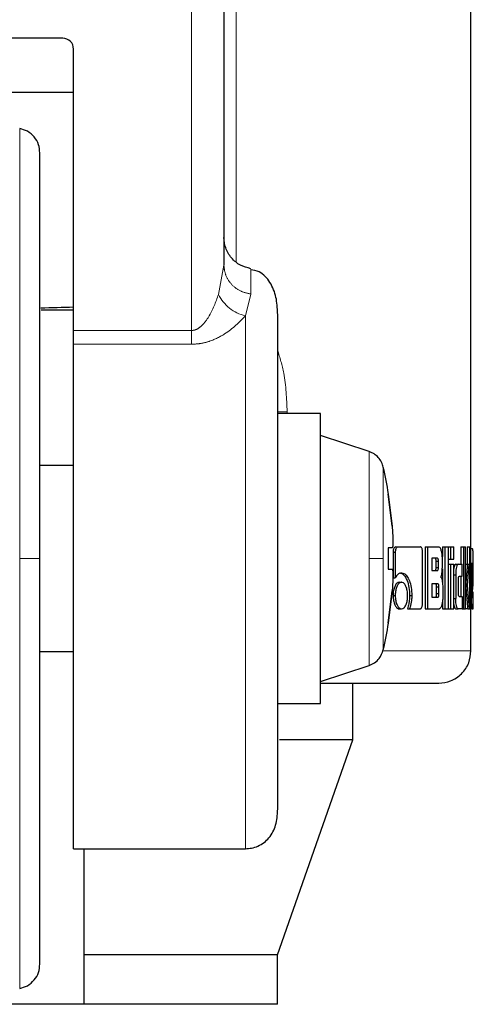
# Model space of a CAD drawing. Header units: millimetres. Extents: x 19 to 255, y 64 to 156.
# Tile 63 of 76: x 224.79 to 225.523, y 63.543 to 65.132. Entities that reach past the tile are written whole.
import ezdxf

# ---------------------------------------------------------------- set-up
doc = ezdxf.new("R2010")
doc.units = ezdxf.units.MM
doc.linetypes.add('PHANTOM', pattern=[12.7, 6.35, -1.27, 1.27, -1.27, 1.27, -1.27])

msp = doc.modelspace()

# ---------------------------------------------------------------- linework, layer by layer
at = {"color": 8, "linetype": 'PHANTOM', "lineweight": 18}
for p, q in [((225.1398, 64.7416), (225.1398, 65.5011)), ((225.0681, 64.6304), (225.0681, 65.3134)), ((224.7903, 64.9564), (224.7903, 64.2623)), ((225.1115, 64.6885), (225.1202, 64.7358)), ((225.1635, 64.689), (225.1549, 64.6539)), ((225.1549, 64.6539), (225.1549, 63.7939)), ((225.0681, 64.6304), (224.8773, 64.6304)), ((224.8773, 64.6081), (225.0681, 64.6081)), ((225.2223, 64.4993), (225.2069, 64.4993)), ((225.2223, 64.4965), (225.2223, 64.4993)), ((225.3549, 64.4348), (225.3549, 64.2623)), ((225.3777, 64.2623), (225.3777, 64.4096)), ((224.7903, 64.2623), (224.7903, 63.5682)), ((225.3549, 64.2623), (225.3549, 64.0898)), ((225.3777, 64.115), (225.3777, 64.2623)), ((225.5224, 64.2546), (225.5192, 64.2546)), ((225.5192, 64.1131), (225.3787, 64.1131))]:
    msp.add_line(p, q, dxfattribs=at)
at = {"color": 7, "linetype": 'Continuous', "lineweight": 25}
for p, q in [((225.5192, 64.2544), (225.5192, 65.5011)), ((225.1202, 65.2973), (225.1202, 64.7358)), ((224.8599, 65.1021), (224.1659, 65.1021)), ((224.8773, 64.6304), (224.8773, 65.0847)), ((224.7663, 65.0153), (224.8773, 65.0153)), ((225.1209, 64.728), (225.12, 64.7301)), ((224.8248, 64.6638), (224.8773, 64.6638)), ((224.8773, 64.6081), (224.8773, 64.6304)), ((224.8773, 63.7939), (224.8773, 64.6081)), ((225.2763, 64.4965), (225.2069, 64.4965)), ((225.2763, 64.2623), (225.2763, 64.4965)), ((225.3549, 64.4348), (225.2763, 64.461)), ((224.8773, 64.4123), (224.8229, 64.4123)), ((225.3858, 64.3664), (225.3861, 64.3664)), ((225.3858, 64.3664), (225.392, 64.3144)), ((225.392, 64.3144), (225.3858, 64.3664)), ((225.392, 64.2797), (225.3858, 64.2797)), ((225.3858, 64.2797), (225.3858, 64.245)), ((225.392, 64.2797), (225.3858, 64.2797)), ((225.3936, 64.2726), (225.3936, 64.2313)), ((225.3936, 64.2726), (225.3971, 64.2726)), ((225.3971, 64.2726), (225.3971, 64.2313)), ((225.3977, 64.2811), (225.4012, 64.2811)), ((225.4012, 64.2811), (225.4377, 64.2811)), ((225.4411, 64.1898), (225.4411, 64.2726)), ((225.4453, 64.2811), (225.4453, 64.1811)), ((225.4453, 64.2811), (225.449, 64.2811)), ((225.449, 64.2811), (225.449, 64.1811)), ((225.449, 64.2811), (225.4672, 64.2811)), ((225.4734, 64.2811), (225.4734, 64.2655)), ((225.4734, 64.2811), (225.4772, 64.2811)), ((225.4772, 64.2811), (225.483, 64.2811)), ((225.4772, 64.2811), (225.4772, 64.1811)), ((225.483, 64.1811), (225.483, 64.2811)), ((225.483, 64.2811), (225.4864, 64.2811)), ((225.4864, 64.2811), (225.4916, 64.2811)), ((225.4864, 64.2811), (225.4864, 64.2611)), ((225.4916, 64.2611), (225.4916, 64.2811)), ((225.5032, 64.2811), (225.5032, 64.2531)), ((225.5032, 64.2811), (225.5071, 64.2811)), ((225.5071, 64.2811), (225.5071, 64.1811)), ((225.5071, 64.2811), (225.5105, 64.2811)), ((225.5105, 64.1811), (225.5105, 64.2811)), ((225.5133, 64.2811), (225.5133, 64.253)), ((225.5133, 64.2811), (225.5172, 64.2811)), ((225.5172, 64.2811), (225.5192, 64.2811)), ((225.5172, 64.2811), (225.5172, 64.1811)), ((225.5192, 64.1811), (225.5192, 64.2811)), ((225.5192, 64.2787), (225.5212, 64.2787)), ((225.2763, 64.0281), (225.2763, 64.2623)), ((225.4651, 64.2626), (225.4563, 64.2626)), ((225.4563, 64.2626), (225.4563, 64.2428)), ((225.463, 64.2479), (225.463, 64.2576)), ((225.4668, 64.2576), (225.463, 64.2576)), ((225.4668, 64.2479), (225.4668, 64.2576)), ((225.4731, 64.2506), (225.4731, 64.2626)), ((225.483, 64.2611), (225.4864, 64.2611)), ((225.4864, 64.2611), (225.4916, 64.2611)), ((225.3858, 64.245), (225.392, 64.245)), ((225.4563, 64.2428), (225.4651, 64.2428)), ((225.463, 64.2479), (225.4668, 64.2479)), ((225.4734, 64.2457), (225.4734, 64.221)), ((225.483, 64.253), (225.4864, 64.253)), ((225.4864, 64.253), (225.4864, 64.1811)), ((225.4864, 64.253), (225.4916, 64.253)), ((225.4916, 64.1811), (225.4916, 64.253)), ((225.4946, 64.2531), (225.4985, 64.2531)), ((225.4985, 64.2531), (225.5052, 64.2531)), ((225.5052, 64.2336), (225.5052, 64.2531)), ((225.5105, 64.253), (225.5135, 64.253)), ((225.5135, 64.253), (225.5164, 64.253)), ((225.5138, 64.2188), (225.5164, 64.253)), ((225.5192, 64.2544), (225.5214, 64.2544)), ((225.5214, 64.2544), (225.5227, 64.2544)), ((225.5224, 64.2546), (225.5224, 64.2544)), ((225.3936, 64.2313), (225.3971, 64.2313)), ((225.4036, 64.224), (225.4072, 64.224)), ((225.4916, 64.2361), (225.4946, 64.2361)), ((225.4946, 64.2361), (225.4946, 64.198)), ((225.4992, 64.2061), (225.4992, 64.2286)), ((225.5002, 64.2336), (225.5052, 64.2336)), ((225.5032, 64.2336), (225.5032, 64.2011)), ((225.5192, 64.237), (225.5203, 64.237)), ((225.5203, 64.237), (225.5203, 64.1983)), ((225.5215, 64.2331), (225.5215, 64.2223)), ((225.5227, 64.2329), (225.5215, 64.2329)), ((225.5215, 64.2223), (225.5227, 64.2312)), ((225.5227, 64.2312), (225.5215, 64.2312)), ((225.5225, 64.2381), (225.5218, 64.2381)), ((225.5227, 64.2312), (225.5227, 64.2329)), ((225.5231, 64.2196), (225.5231, 64.237)), ((225.392, 64.2103), (225.3858, 64.1582)), ((225.3858, 64.1582), (225.392, 64.2103)), ((225.466, 64.2212), (225.4563, 64.2212)), ((225.4563, 64.2212), (225.4563, 64.2)), ((225.4638, 64.2051), (225.4638, 64.2162)), ((225.4676, 64.2162), (225.4638, 64.2162)), ((225.4676, 64.2051), (225.4676, 64.2162)), ((225.4738, 64.2137), (225.4738, 64.1995)), ((225.5105, 64.2188), (225.5108, 64.2188)), ((225.5169, 64.1811), (225.5138, 64.2188)), ((225.5215, 64.2042), (225.5231, 64.2196)), ((225.5224, 64.2087), (225.5224, 64.2023)), ((225.3935, 64.2025), (225.397, 64.2025)), ((225.4201, 64.2026), (225.4237, 64.2026)), ((225.4563, 64.2), (225.466, 64.2)), ((225.4676, 64.2051), (225.4638, 64.2051)), ((225.4734, 64.1935), (225.4734, 64.1811)), ((225.4916, 64.198), (225.4946, 64.198)), ((225.5002, 64.2011), (225.5052, 64.2011)), ((225.5052, 64.2011), (225.5052, 64.1811)), ((225.5192, 64.1983), (225.5203, 64.1983)), ((225.5217, 64.2014), (225.5231, 64.2014)), ((225.5231, 64.1811), (225.5231, 64.2014)), ((225.4036, 64.1811), (225.4072, 64.1811)), ((225.4166, 64.1813), (225.4202, 64.1813)), ((225.4202, 64.1813), (225.4377, 64.1813)), ((225.4453, 64.1811), (225.449, 64.1811)), ((225.449, 64.1811), (225.4679, 64.1811)), ((225.4734, 64.1811), (225.4772, 64.1811)), ((225.4772, 64.1811), (225.483, 64.1811)), ((225.483, 64.1811), (225.4864, 64.1811)), ((225.4864, 64.1811), (225.4916, 64.1811)), ((225.4946, 64.1811), (225.4985, 64.1811)), ((225.5052, 64.1811), (225.4985, 64.1811)), ((225.5052, 64.1811), (225.5071, 64.1811)), ((225.5071, 64.1811), (225.5105, 64.1811)), ((225.5141, 64.1811), (225.5105, 64.1811)), ((225.5141, 64.1811), (225.5169, 64.1811)), ((225.5169, 64.1811), (225.5172, 64.1811)), ((225.5172, 64.1811), (225.5192, 64.1811)), ((225.5192, 64.1131), (225.5192, 64.1811)), ((225.5214, 64.1811), (225.5192, 64.1811)), ((225.5214, 64.1811), (225.5231, 64.1811)), ((225.3861, 64.1582), (225.3858, 64.1582)), ((224.8229, 64.1123), (224.8773, 64.1123)), ((225.2763, 64.0636), (225.3549, 64.0898)), ((225.3284, 63.9697), (225.3284, 64.0611)), ((225.2069, 64.0281), (225.2763, 64.0281)), ((225.2069, 63.6227), (225.3284, 63.9697)), ((225.3284, 63.9697), (225.2098, 63.9697)), ((224.8773, 63.7939), (225.1549, 63.7939)), ((224.8946, 63.6227), (224.8946, 63.7939)), ((225.2069, 63.6227), (224.8946, 63.6227)), ((224.8946, 63.5427), (224.8946, 63.6227)), ((225.2069, 63.5427), (225.2069, 63.6227)), ((224.8946, 63.5427), (224.7211, 63.5427)), ((225.2069, 63.5427), (224.8946, 63.5427))]:
    msp.add_line(p, q, dxfattribs=at)
for centre, radius, start, end in [((224.8599, 65.0847), 0.0174, 0, 90), ((224.7318, 64.2623), 0.6625, 9.0401, 12.8479), ((224.7318, 64.2623), 0.6625, 347.1521, 350.9599)]:
    msp.add_arc(centre, radius, start, end, dxfattribs=at)
at = {"color": 8, "linetype": 'PHANTOM', "lineweight": 18}
msp.add_arc((225.1698, 64.7171), 0.0649, 206.1093, 256.6995, dxfattribs=at)
at = {"color": 7, "linetype": 'Continuous', "lineweight": 25}
msp.add_ellipse((224.5129, 64.7184), major_axis=(0.8294, 0), ratio=0.067037, start_param=5.097181, end_param=5.167242, dxfattribs=at)
for points, knots in [([(224.8229, 64.9171), (224.8225, 64.9216), (224.8216, 64.9308), (224.8143, 64.9432), (224.8035, 64.9526), (224.7946, 64.9552), (224.7903, 64.9564)], [0, 0, 0, 0, 0.242357, 0.500002, 0.757665, 1, 1, 1, 1]), ([(224.8229, 64.2623), (224.8229, 64.2817), (224.8229, 64.3217), (224.8229, 64.3832), (224.8229, 64.4483), (224.8229, 64.5167), (224.8229, 64.5874), (224.8229, 64.6516), (224.8229, 64.7083), (224.8229, 64.7573), (224.8229, 64.8023), (224.8229, 64.8418), (224.8229, 64.8744), (224.8229, 64.8986), (224.8229, 64.9142), (224.8229, 64.9162), (224.8229, 64.9171)], [0, 0, 0, 0, 0.056514, 0.116768, 0.180699, 0.251724, 0.328022, 0.409681, 0.474925, 0.543225, 0.614383, 0.688109, 0.76403, 0.841682, 0.920534, 1, 1, 1, 1]), ([(225.1635, 64.7301), (225.1578, 64.7316), (225.1461, 64.7348), (225.1317, 64.7469), (225.1219, 64.763), (225.1207, 64.7748), (225.1202, 64.7805)], [0, 0, 0, 0, 0.241925, 0.498171, 0.755321, 1, 1, 1, 1]), ([(225.2069, 64.6579), (225.2065, 64.6667), (225.2058, 64.6841), (225.1961, 64.7082), (225.1808, 64.7253), (225.168, 64.7276), (225.1633, 64.7285)], [0, 0, 0, 0, 0.283063, 0.564085, 0.839301, 1, 1, 1, 1]), ([(225.2069, 64.6573), (225.2069, 64.6567), (225.2069, 64.6501), (225.2069, 64.6244), (225.2069, 64.5814), (225.2069, 64.5283), (225.2069, 64.4704), (225.2069, 64.4106), (225.2069, 64.3517), (225.2069, 64.2956), (225.2069, 64.2422), (225.2069, 64.1891), (225.2069, 64.1342), (225.2069, 64.0772), (225.2069, 64.0204), (225.2069, 63.9666), (225.2069, 63.9187), (225.2069, 63.8819), (225.2069, 63.861), (225.2069, 63.857), (225.2069, 63.8567)], [0, 0, 0, 0, 0.006813, 0.078905, 0.149595, 0.217782, 0.282593, 0.34343, 0.399957, 0.452071, 0.499845, 0.547589, 0.599674, 0.656171, 0.716978, 0.781765, 0.849932, 0.920608, 0.992694, 1, 1, 1, 1]), ([(225.3777, 64.4096), (225.3769, 64.4124), (225.3751, 64.4181), (225.3699, 64.4255), (225.3631, 64.4314), (225.3576, 64.4337), (225.3549, 64.4348)], [0, 0, 0, 0, 0.245851, 0.500011, 0.754172, 1, 1, 1, 1]), ([(225.392, 64.3144), (225.3923, 64.3105), (225.3929, 64.3027), (225.3932, 64.2923), (225.3931, 64.2845), (225.3927, 64.2803), (225.3922, 64.2798), (225.392, 64.2797)], [0, 0, 0, 0, 0.2141783, 0.4283888, 0.6418684, 0.8550501, 1, 1, 1, 1]), ([(225.3977, 64.2811), (225.3971, 64.2809), (225.396, 64.2807), (225.3947, 64.2786), (225.3938, 64.2761), (225.3936, 64.274), (225.3936, 64.2728), (225.3936, 64.2726)], [0, 0, 0, 0, 0.270837, 0.516569, 0.734673, 0.950516, 1, 1, 1, 1]), ([(225.4012, 64.2811), (225.4007, 64.2809), (225.3997, 64.2807), (225.3984, 64.279), (225.3975, 64.2766), (225.3971, 64.2743), (225.3971, 64.2729), (225.3971, 64.2726)], [0, 0, 0, 0, 0.23785, 0.478378, 0.691181, 0.914876, 1, 1, 1, 1]), ([(225.4411, 64.2726), (225.4411, 64.2736), (225.441, 64.2757), (225.4403, 64.2783), (225.4394, 64.2801), (225.4385, 64.2809), (225.438, 64.281), (225.4377, 64.2811)], [0, 0, 0, 0, 0.2319438, 0.4667068, 0.6743174, 0.8669249, 1, 1, 1, 1]), ([(225.4731, 64.2626), (225.4731, 64.2646), (225.4729, 64.2686), (225.4717, 64.2743), (225.4702, 64.2788), (225.4685, 64.2809), (225.4675, 64.281), (225.4672, 64.2811)], [0, 0, 0, 0, 0.211222, 0.417827, 0.697608, 0.899547, 1, 1, 1, 1]), ([(225.5212, 64.2787), (225.5213, 64.2786), (225.5217, 64.2784), (225.522, 64.2765), (225.5222, 64.2729), (225.5224, 64.2677), (225.5224, 64.2614), (225.5224, 64.2566), (225.5224, 64.2546)], [0, 0, 0, 0, 0.202661, 0.407288, 0.523056, 0.638653, 0.845681, 1, 1, 1, 1]), ([(224.8229, 63.6075), (224.8229, 63.6085), (224.8229, 63.6104), (224.8229, 63.6261), (224.8229, 63.6503), (224.8229, 63.6829), (224.8229, 63.7223), (224.8229, 63.7673), (224.8229, 63.8163), (224.8229, 63.8731), (224.8229, 63.9373), (224.8229, 64.0079), (224.8229, 64.0866), (224.8229, 64.1713), (224.8229, 64.2333), (224.8229, 64.2623)], [0, 0, 0, 0, 0.079473, 0.158331, 0.23599, 0.311917, 0.38565, 0.456814, 0.52512, 0.59037, 0.672045, 0.748348, 0.819371, 0.915252, 1, 1, 1, 1]), ([(225.463, 64.2576), (225.463, 64.2585), (225.463, 64.2598), (225.4627, 64.2613), (225.4623, 64.2621), (225.4618, 64.2626), (225.4615, 64.2626), (225.4613, 64.2626)], [0, 0, 0, 0, 0.316302, 0.470107, 0.624941, 0.841285, 1, 1, 1, 1]), ([(225.4668, 64.2576), (225.4668, 64.2585), (225.4667, 64.2598), (225.4664, 64.2613), (225.4661, 64.2621), (225.4656, 64.2626), (225.4652, 64.2626), (225.4651, 64.2626)], [0, 0, 0, 0, 0.314544, 0.468283, 0.623021, 0.839809, 1, 1, 1, 1]), ([(225.392, 64.245), (225.3923, 64.2446), (225.3929, 64.2438), (225.3932, 64.2379), (225.3931, 64.2291), (225.3927, 64.2194), (225.3922, 64.2129), (225.392, 64.2103)], [0, 0, 0, 0, 0.214179, 0.428391, 0.641871, 0.855043, 1, 1, 1, 1]), ([(225.4072, 64.239), (225.406, 64.2389), (225.4031, 64.2385), (225.3996, 64.2354), (225.3977, 64.2323), (225.3971, 64.2313)], [0, 0, 0, 0, 0.350305, 0.79252, 1, 1, 1, 1]), ([(225.4037, 64.239), (225.4049, 64.2389), (225.408, 64.2385), (225.4124, 64.2345), (225.4165, 64.2266), (225.4196, 64.2158), (225.4199, 64.207), (225.4201, 64.2026)], [0, 0, 0, 0, 0.140567, 0.342326, 0.543219, 0.771879, 1, 1, 1, 1]), ([(225.4072, 64.239), (225.4085, 64.2389), (225.4115, 64.2385), (225.416, 64.2345), (225.4201, 64.2265), (225.4232, 64.2157), (225.4235, 64.207), (225.4237, 64.2026)], [0, 0, 0, 0, 0.14166, 0.344218, 0.545939, 0.775194, 1, 1, 1, 1]), ([(225.4613, 64.2428), (225.4616, 64.2429), (225.462, 64.243), (225.4625, 64.2438), (225.4628, 64.2449), (225.463, 64.2463), (225.463, 64.2474), (225.463, 64.2479)], [0, 0, 0, 0, 0.305854, 0.463093, 0.621156, 0.820753, 1, 1, 1, 1]), ([(225.4651, 64.2428), (225.4654, 64.2429), (225.4658, 64.243), (225.4662, 64.2437), (225.4666, 64.2448), (225.4668, 64.2462), (225.4668, 64.2473), (225.4668, 64.2479)], [0, 0, 0, 0, 0.2725885, 0.4361721, 0.6012031, 0.7925016, 1, 1, 1, 1]), ([(225.4703, 64.2322), (225.4707, 64.2328), (225.4715, 64.2338), (225.4723, 64.2368), (225.473, 64.2425), (225.4731, 64.2473), (225.4731, 64.2506)], [0, 0, 0, 0, 0.186517, 0.343301, 0.548834, 1, 1, 1, 1]), ([(225.4946, 64.2531), (225.4941, 64.2529), (225.4932, 64.2524), (225.4921, 64.2494), (225.4917, 64.247), (225.4916, 64.2463)], [0, 0, 0, 0, 0.419106, 0.841414, 1, 1, 1, 1]), ([(225.4985, 64.2531), (225.498, 64.2529), (225.497, 64.2524), (225.4958, 64.2487), (225.4949, 64.2438), (225.4946, 64.2393), (225.4946, 64.2367), (225.4946, 64.2361)], [0, 0, 0, 0, 0.246114, 0.494048, 0.706476, 0.93269, 1, 1, 1, 1]), ([(225.5135, 64.253), (225.5133, 64.2507), (225.5131, 64.2482), (225.5129, 64.2455), (225.5129, 64.2449), (225.5128, 64.2442), (225.5127, 64.2436), (225.5127, 64.243), (225.5127, 64.2426), (225.5126, 64.242), (225.5126, 64.2414), (225.5125, 64.2408), (225.5125, 64.2404), (225.5124, 64.2399), (225.5124, 64.2395), (225.5124, 64.2391), (225.5123, 64.2385), (225.5122, 64.2375), (225.512, 64.2343), (225.5116, 64.2302), (225.5112, 64.2261), (225.5111, 64.224), (225.5109, 64.2219), (225.5108, 64.2202), (225.5108, 64.2188)], [0, 0, 0, 0, 0.20701, 0.2199587, 0.2458259, 0.2587713, 0.2846396, 0.2975883, 0.3105186, 0.3234685, 0.3493335, 0.3622789, 0.3752092, 0.3881558, 0.4010861, 0.4140327, 0.426976, 0.4528429, 0.5046058, 0.7116209, 0.8151253, 0.8668878, 0.8927681, 1, 1, 1, 1]), ([(225.5214, 64.2544), (225.5213, 64.2541), (225.521, 64.2537), (225.5207, 64.2499), (225.5204, 64.245), (225.5203, 64.2405), (225.5203, 64.2378), (225.5203, 64.237)], [0, 0, 0, 0, 0.242858, 0.48718, 0.701515, 0.919942, 1, 1, 1, 1]), ([(225.5231, 64.237), (225.5231, 64.2392), (225.5231, 64.2437), (225.5231, 64.2491), (225.5229, 64.2529), (225.5228, 64.2543), (225.5227, 64.2543), (225.5227, 64.2544)], [0, 0, 0, 0, 0.242798, 0.486982, 0.70087, 0.920408, 1, 1, 1, 1]), ([(225.4036, 64.224), (225.4024, 64.2237), (225.3998, 64.2232), (225.3967, 64.2186), (225.3944, 64.2125), (225.3935, 64.2068), (225.3935, 64.2034), (225.3935, 64.2025)], [0, 0, 0, 0, 0.241016, 0.484144, 0.693274, 0.917409, 1, 1, 1, 1]), ([(225.4072, 64.224), (225.4059, 64.2237), (225.4033, 64.2232), (225.4001, 64.2185), (225.3979, 64.2124), (225.397, 64.2068), (225.397, 64.2034), (225.397, 64.2025)], [0, 0, 0, 0, 0.243014, 0.488115, 0.698173, 0.92111, 1, 1, 1, 1]), ([(225.417, 64.2025), (225.4169, 64.2052), (225.4166, 64.2108), (225.4145, 64.2174), (225.4118, 64.2221), (225.4092, 64.2238), (225.4076, 64.2239), (225.4072, 64.224)], [0, 0, 0, 0, 0.243046, 0.488091, 0.700029, 0.923096, 1, 1, 1, 1]), ([(225.4703, 64.2322), (225.4707, 64.2318), (225.4716, 64.231), (225.4727, 64.2275), (225.4736, 64.2216), (225.4737, 64.2167), (225.4738, 64.2137)], [0, 0, 0, 0, 0.175773, 0.369276, 0.612783, 1, 1, 1, 1]), ([(225.4992, 64.2286), (225.4992, 64.2293), (225.4992, 64.2304), (225.4993, 64.2319), (225.4995, 64.2328), (225.4999, 64.2335), (225.5001, 64.2335), (225.5002, 64.2336)], [0, 0, 0, 0, 0.24927, 0.412072, 0.576292, 0.763882, 1, 1, 1, 1]), ([(225.5218, 64.2381), (225.5218, 64.238), (225.5217, 64.2378), (225.5216, 64.2366), (225.5215, 64.2351), (225.5215, 64.2338), (225.5215, 64.2332), (225.5215, 64.2331)], [0, 0, 0, 0, 0.272059, 0.519386, 0.755465, 0.965062, 1, 1, 1, 1]), ([(225.5227, 64.2329), (225.5227, 64.2337), (225.5227, 64.2349), (225.5227, 64.2364), (225.5227, 64.2373), (225.5226, 64.238), (225.5226, 64.238), (225.5225, 64.2381)], [0, 0, 0, 0, 0.273277, 0.436197, 0.600546, 0.749613, 1, 1, 1, 1]), ([(225.4638, 64.2162), (225.4638, 64.2171), (225.4638, 64.2184), (225.4635, 64.2199), (225.4631, 64.2208), (225.4626, 64.2212), (225.4623, 64.2212), (225.4622, 64.2212)], [0, 0, 0, 0, 0.32279, 0.475933, 0.630143, 0.845197, 1, 1, 1, 1]), ([(225.4676, 64.2162), (225.4676, 64.2171), (225.4675, 64.2184), (225.4673, 64.2199), (225.4669, 64.2208), (225.4664, 64.2212), (225.4661, 64.2212), (225.466, 64.2212)], [0, 0, 0, 0, 0.3209165, 0.4740405, 0.6282107, 0.8437684, 1, 1, 1, 1]), ([(225.5108, 64.2188), (225.5108, 64.2179), (225.5109, 64.2161), (225.5113, 64.2113), (225.5117, 64.2071), (225.512, 64.2036), (225.5121, 64.2031), (225.5121, 64.2027), (225.5122, 64.202), (225.5124, 64.1998), (225.5126, 64.1975), (225.5128, 64.1951), (225.513, 64.1936), (225.5131, 64.192), (225.5133, 64.1892), (225.5137, 64.1857), (225.5139, 64.1826), (225.5141, 64.1811)], [0, 0, 0, 0, 0.06175, 0.125048, 0.377858, 0.393637, 0.409436, 0.417323, 0.433105, 0.464684, 0.590986, 0.62256, 0.654123, 0.717283, 0.74885, 0.875151, 1, 1, 1, 1]), ([(225.3935, 64.2025), (225.3936, 64.1998), (225.3939, 64.1943), (225.3961, 64.1877), (225.3989, 64.183), (225.4016, 64.1812), (225.4032, 64.1811), (225.4036, 64.1811)], [0, 0, 0, 0, 0.2410404, 0.4842377, 0.6934769, 0.91301, 1, 1, 1, 1]), ([(225.397, 64.2025), (225.3971, 64.1997), (225.3974, 64.1942), (225.3996, 64.1875), (225.4025, 64.1829), (225.4052, 64.1812), (225.4068, 64.1811), (225.4072, 64.1811)], [0, 0, 0, 0, 0.243071, 0.488322, 0.697741, 0.916591, 1, 1, 1, 1]), ([(225.4072, 64.1811), (225.4085, 64.1813), (225.411, 64.1819), (225.4141, 64.1865), (225.4162, 64.1926), (225.417, 64.1982), (225.417, 64.2016), (225.417, 64.2025)], [0, 0, 0, 0, 0.242932, 0.488026, 0.701035, 0.919139, 1, 1, 1, 1]), ([(225.4201, 64.2026), (225.42, 64.1999), (225.4198, 64.1953), (225.4187, 64.188), (225.4174, 64.1839), (225.4166, 64.1813)], [0, 0, 0, 0, 0.347834, 0.596133, 1, 1, 1, 1]), ([(225.4237, 64.2026), (225.4236, 64.1999), (225.4234, 64.1933), (225.4219, 64.1861), (225.4205, 64.1822), (225.4202, 64.1813)], [0, 0, 0, 0, 0.3514013, 0.8539989, 1, 1, 1, 1]), ([(225.4622, 64.2), (225.4624, 64.2001), (225.4628, 64.2002), (225.4633, 64.2009), (225.4636, 64.2019), (225.4638, 64.2034), (225.4638, 64.2045), (225.4638, 64.2051)], [0, 0, 0, 0, 0.27161, 0.432035, 0.593925, 0.793188, 1, 1, 1, 1]), ([(225.466, 64.2), (225.4662, 64.2001), (225.4666, 64.2002), (225.4671, 64.2009), (225.4674, 64.2019), (225.4676, 64.2034), (225.4676, 64.2045), (225.4676, 64.2051)], [0, 0, 0, 0, 0.266613, 0.428909, 0.593029, 0.790484, 1, 1, 1, 1]), ([(225.4738, 64.1995), (225.4737, 64.1975), (225.4736, 64.1934), (225.4724, 64.1877), (225.4708, 64.1833), (225.4691, 64.1812), (225.4682, 64.1811), (225.4679, 64.1811)], [0, 0, 0, 0, 0.212318, 0.418128, 0.699506, 0.906011, 1, 1, 1, 1]), ([(225.4985, 64.1811), (225.498, 64.1813), (225.497, 64.1818), (225.4957, 64.1858), (225.4949, 64.1908), (225.4946, 64.1951), (225.4946, 64.1976), (225.4946, 64.198)], [0, 0, 0, 0, 0.254566, 0.510662, 0.728411, 0.945242, 1, 1, 1, 1]), ([(225.5002, 64.2011), (225.5001, 64.2012), (225.4998, 64.2013), (225.4995, 64.2021), (225.4993, 64.2032), (225.4992, 64.2046), (225.4992, 64.2056), (225.4992, 64.2061)], [0, 0, 0, 0, 0.324255, 0.47565, 0.626706, 0.831192, 1, 1, 1, 1]), ([(225.5214, 64.1811), (225.5213, 64.1813), (225.521, 64.1817), (225.5206, 64.1856), (225.5204, 64.1905), (225.5203, 64.195), (225.5203, 64.1977), (225.5203, 64.1983)], [0, 0, 0, 0, 0.246544, 0.49487, 0.706894, 0.924836, 1, 1, 1, 1]), ([(225.5217, 64.2014), (225.5217, 64.2014), (225.5216, 64.2014), (225.5216, 64.2018), (225.5216, 64.2022), (225.5215, 64.203), (225.5215, 64.2037), (225.5215, 64.2042)], [0, 0, 0, 0, 0.334833, 0.463227, 0.562579, 0.662347, 1, 1, 1, 1]), ([(225.4377, 64.1813), (225.4381, 64.1814), (225.439, 64.1816), (225.4401, 64.1834), (225.4408, 64.1858), (225.4411, 64.1881), (225.4411, 64.1894), (225.4411, 64.1898)], [0, 0, 0, 0, 0.237268, 0.477403, 0.692848, 0.91819, 1, 1, 1, 1]), ([(225.4916, 64.188), (225.4917, 64.1872), (225.4921, 64.1848), (225.493, 64.1822), (225.494, 64.1811), (225.4945, 64.1811), (225.4946, 64.1811)], [0, 0, 0, 0, 0.174187, 0.54373, 0.91165, 1, 1, 1, 1]), ([(225.3549, 64.0898), (225.3579, 64.0911), (225.364, 64.0937), (225.3729, 64.102), (225.3759, 64.1101), (225.3777, 64.115)], [0, 0, 0, 0, 0.276681, 0.562561, 1, 1, 1, 1]), ([(225.4672, 64.0611), (225.4737, 64.0617), (225.4838, 64.0628), (225.496, 64.0693), (225.5043, 64.0761), (225.511, 64.0844), (225.5175, 64.0965), (225.5185, 64.1066), (225.5192, 64.1131)], [0, 0, 0, 0, 0.239822, 0.368824, 0.500509, 0.632108, 0.76091, 1, 1, 1, 1]), ([(225.2765, 64.0611), (225.2788, 64.0611), (225.3069, 64.0611), (225.3498, 64.0611), (225.4027, 64.0611), (225.4396, 64.0611), (225.4629, 64.0611), (225.4658, 64.0611), (225.4672, 64.0611)], [0, 0, 0, 0, 0.017447, 0.214358, 0.412628, 0.610642, 0.806837, 1, 1, 1, 1]), ([(225.1549, 63.7939), (225.1583, 63.7941), (225.1657, 63.7945), (225.18, 63.7994), (225.1953, 63.8117), (225.2056, 63.8329), (225.2065, 63.848), (225.2069, 63.856)], [0, 0, 0, 0, 0.086447, 0.18446, 0.414338, 0.687432, 1, 1, 1, 1]), ([(224.7903, 63.5682), (224.7946, 63.5694), (224.8035, 63.572), (224.8143, 63.5815), (224.8216, 63.5938), (224.8225, 63.603), (224.8229, 63.6075)], [0, 0, 0, 0, 0.242336, 0.499999, 0.757644, 1, 1, 1, 1])]:
    msp.add_open_spline(points, degree=3, knots=knots, dxfattribs=at)
at = {"color": 8, "linetype": 'PHANTOM', "lineweight": 18}
for points, knots in [([(225.1202, 64.7358), (225.1208, 64.7304), (225.122, 64.7193), (225.1317, 64.7045), (225.146, 64.6933), (225.1578, 64.6904), (225.1635, 64.689)], [0, 0, 0, 0, 0.242155, 0.500012, 0.757874, 1, 1, 1, 1]), ([(225.1635, 64.7294), (225.1635, 64.7295), (225.1635, 64.7301), (225.1635, 64.724), (225.1635, 64.7114), (225.1635, 64.6964), (225.1635, 64.689)], [0, 0, 0, 0, 0.0460759, 0.362054, 0.6808644, 1, 1, 1, 1]), ([(225.0681, 64.6304), (225.0694, 64.6305), (225.0722, 64.6307), (225.0776, 64.6327), (225.0866, 64.6392), (225.1004, 64.6584), (225.107, 64.6762), (225.1115, 64.6885)], [0, 0, 0, 0, 0.044601, 0.092458, 0.197674, 0.444538, 1, 1, 1, 1]), ([(225.0681, 64.6081), (225.073, 64.6084), (225.0831, 64.6089), (225.1019, 64.6141), (225.1303, 64.6284), (225.1451, 64.6437), (225.1549, 64.6539)], [0, 0, 0, 0, 0.122511, 0.251549, 0.502022, 1, 1, 1, 1]), ([(225.0681, 64.6081), (225.0681, 64.6114), (225.0681, 64.6179), (225.0681, 64.6263), (225.0681, 64.6304)], [0, 0, 0, 0, 0.4999947, 1, 1, 1, 1]), ([(225.2069, 64.5987), (225.2107, 64.5865), (225.2203, 64.5548), (225.2215, 64.5204), (225.2223, 64.4993)], [0, 0, 0, 0, 0.388063, 1, 1, 1, 1]), ([(224.7903, 64.2623), (224.7952, 64.2623), (224.8052, 64.2623), (224.8157, 64.2623), (224.8219, 64.2623), (224.8226, 64.2623), (224.8229, 64.2623)], [0, 0, 0, 0, 0.272469, 0.5618655, 0.7875351, 1, 1, 1, 1]), ([(225.3777, 64.2623), (225.3767, 64.2623), (225.3747, 64.2623), (225.3674, 64.2623), (225.3596, 64.2623), (225.3549, 64.2623)], [0, 0, 0, 0, 0.276682, 0.562552, 1, 1, 1, 1])]:
    msp.add_open_spline(points, degree=3, knots=knots, dxfattribs=at)

doc.saveas('drawing.dxf')
